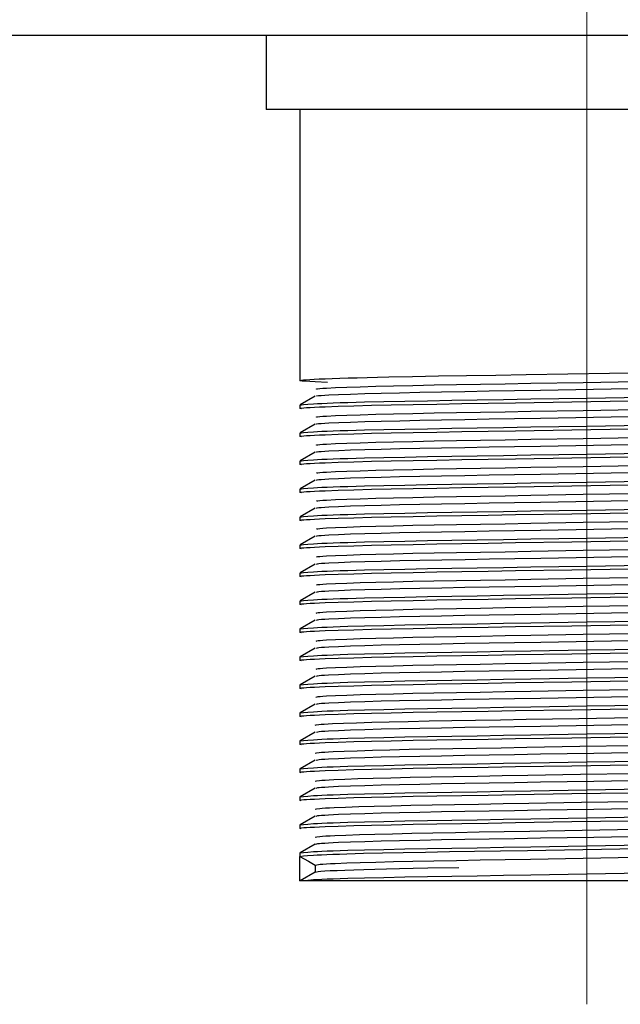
# Model space of a CAD drawing. Header units: millimetres. Extents: x 262469 to 275208, y -32539 to 9411.
# Tile 196 of 256: x 267870 to 267882, y -13874 to -13854. Entities that reach past the tile are written whole.
import ezdxf

# ---------------------------------------------------------------- set-up
doc = ezdxf.new("R2010")
doc.units = ezdxf.units.MM
doc.header["$LTSCALE"] = 100
doc.layers.add('$ IE_TELETECHNIKA', color=5, linetype='Continuous', lineweight=30)

msp = doc.modelspace()

# ---------------------------------------------------------------- linework, layer by layer
at = {"layer": '$ IE_TELETECHNIKA', "color": 7, "linetype": 'Continuous', "lineweight": 5, "ltscale": 20.32}
for p, q in [((267881.642, -13856.139), (267881.642, -13852.139)), ((267881.642, -13874.264), (267881.642, -13856.139))]:
    msp.add_line(p, q, dxfattribs=at)
at = {"layer": '$ IE_TELETECHNIKA', "color": 7, "linetype": 'Continuous'}
for p, q in [((268011.642, -13854.639), (267731.642, -13854.639)), ((267875.142, -13854.639), (267875.142, -13856.139)), ((267888.142, -13856.139), (267875.142, -13856.139)), ((267875.83, -13856.139), (267875.83, -13861.63)), ((267876.138, -13861.947), (267875.831, -13862.124)), ((267875.83, -13862.126), (267875.83, -13862.197)), ((267876.138, -13862.514), (267875.831, -13862.691)), ((267875.83, -13862.693), (267875.83, -13862.764)), ((267876.138, -13863.081), (267875.831, -13863.258)), ((267875.83, -13863.26), (267875.83, -13863.331)), ((267876.138, -13863.648), (267875.831, -13863.825)), ((267875.83, -13863.827), (267875.83, -13863.898)), ((267876.138, -13864.215), (267875.831, -13864.392)), ((267875.83, -13864.394), (267875.83, -13864.465)), ((267876.138, -13864.782), (267875.831, -13864.959)), ((267875.83, -13864.961), (267875.83, -13865.032)), ((267876.138, -13865.348), (267875.831, -13865.526)), ((267875.83, -13865.528), (267875.83, -13865.599)), ((267876.138, -13865.915), (267875.831, -13866.093)), ((267875.83, -13866.095), (267875.83, -13866.166)), ((267876.138, -13866.482), (267875.831, -13866.66)), ((267875.83, -13866.662), (267875.83, -13866.733)), ((267876.138, -13867.049), (267875.831, -13867.227)), ((267875.83, -13867.229), (267875.83, -13867.3)), ((267876.138, -13867.616), (267875.831, -13867.794)), ((267875.83, -13867.796), (267875.83, -13867.867)), ((267875.83, -13868.363), (267875.83, -13868.433)), ((267876.138, -13868.183), (267875.831, -13868.361)), ((267876.138, -13868.75), (267875.831, -13868.928)), ((267875.83, -13868.93), (267875.83, -13869)), ((267876.138, -13869.317), (267875.831, -13869.495)), ((267875.83, -13869.497), (267875.83, -13869.567)), ((267876.138, -13869.884), (267875.831, -13870.061)), ((267875.83, -13870.064), (267875.83, -13870.134)), ((267876.138, -13870.451), (267875.831, -13870.628)), ((267875.83, -13870.63), (267875.83, -13870.701)), ((267876.138, -13871.018), (267875.831, -13871.195)), ((267875.83, -13871.197), (267875.83, -13871.263)), ((267875.83, -13871.764), (267875.83, -13871.268)), ((267876.136, -13871.445), (267876.136, -13871.586)), ((267887.455, -13871.764), (267875.83, -13871.764)), ((267876.138, -13871.585), (267875.831, -13871.762))]:
    msp.add_line(p, q, dxfattribs=at)
for points in [[(267876.388, -13861.666), (267876.141, -13861.655), (267876.032, -13861.65), (267875.942, -13861.645), (267875.876, -13861.64), (267875.84, -13861.636), (267875.829, -13861.631), (267875.837, -13861.627), (267875.86, -13861.622), (267875.9, -13861.617), (267875.955, -13861.612), (267876.027, -13861.607), (267876.116, -13861.602), (267876.221, -13861.597), (267876.343, -13861.592), (267876.482, -13861.587), (267876.637, -13861.582), (267876.807, -13861.576), (267876.992, -13861.571), (267877.19, -13861.566), (267877.403, -13861.561), (267877.628, -13861.556), (267878.113, -13861.546), (267878.641, -13861.537), (267879.204, -13861.528), (267879.797, -13861.518), (267880.412, -13861.508), (267882.948, -13861.467)], [(267876.166, -13861.947), (267876.162, -13861.943), (267876.173, -13861.938), (267876.208, -13861.934), (267876.262, -13861.93), (267876.333, -13861.925), (267876.416, -13861.921), (267876.614, -13861.911), (267876.855, -13861.902), (267877.143, -13861.893), (267877.477, -13861.884), (267877.85, -13861.875), (267878.259, -13861.866), (267878.701, -13861.858), (267879.171, -13861.849), (267879.665, -13861.841), (267880.178, -13861.832), (267880.705, -13861.823), (267881.781, -13861.805), (267882.852, -13861.786)], [(267876.167, -13861.807), (267876.164, -13861.799), (267876.188, -13861.795), (267876.231, -13861.79), (267876.292, -13861.786), (267876.368, -13861.782), (267876.551, -13861.772), (267876.778, -13861.763), (267877.049, -13861.754), (267877.367, -13861.745), (267877.725, -13861.736), (267878.12, -13861.727), (267878.547, -13861.719), (267879.005, -13861.711), (267879.487, -13861.702), (267879.99, -13861.694), (267880.509, -13861.685), (267881.573, -13861.667), (267882.64, -13861.648)], [(267875.83, -13862.126), (267875.901, -13862.117), (267875.988, -13862.109), (267876.107, -13862.1), (267876.184, -13862.096), (267876.275, -13862.091), (267876.382, -13862.087), (267876.506, -13862.082), (267876.644, -13862.077), (267876.797, -13862.073), (267877.141, -13862.063), (267877.53, -13862.054), (267877.958, -13862.046), (267878.417, -13862.037), (267878.905, -13862.029), (267879.419, -13862.02), (267879.955, -13862.012), (267880.508, -13862.003), (267881.643, -13861.984), (267882.779, -13861.966)], [(267875.855, -13862.203), (267875.828, -13862.195), (267875.837, -13862.191), (267875.863, -13862.186), (267875.906, -13862.182), (267875.964, -13862.178), (267876.037, -13862.173), (267876.124, -13862.168), (267876.225, -13862.164), (267876.34, -13862.159), (267876.606, -13862.15), (267876.919, -13862.14), (267877.279, -13862.131), (267877.681, -13862.122), (267878.124, -13862.113), (267878.602, -13862.105), (267879.11, -13862.096), (267879.644, -13862.088), (267880.198, -13862.079), (267881.342, -13862.06), (267882.5, -13862.041)], [(267876.167, -13862.514), (267876.164, -13862.509), (267876.175, -13862.505), (267876.209, -13862.501), (267876.263, -13862.497), (267876.333, -13862.492), (267876.417, -13862.488), (267876.615, -13862.478), (267876.857, -13862.469), (267877.145, -13862.46), (267877.478, -13862.451), (267877.851, -13862.442), (267878.261, -13862.433), (267878.702, -13862.425), (267879.173, -13862.416), (267879.666, -13862.408), (267880.179, -13862.399), (267880.706, -13862.39), (267881.782, -13862.372), (267882.853, -13862.353)], [(267876.167, -13862.374), (267876.166, -13862.366), (267876.189, -13862.362), (267876.232, -13862.357), (267876.292, -13862.353), (267876.367, -13862.348), (267876.551, -13862.339), (267876.778, -13862.33), (267877.049, -13862.321), (267877.366, -13862.312), (267877.725, -13862.303), (267878.119, -13862.294), (267878.547, -13862.286), (267879.005, -13862.277), (267879.487, -13862.269), (267879.99, -13862.261), (267880.508, -13862.252), (267881.573, -13862.234), (267882.639, -13862.215)], [(267875.83, -13862.693), (267875.901, -13862.684), (267875.988, -13862.676), (267876.107, -13862.667), (267876.184, -13862.663), (267876.275, -13862.658), (267876.382, -13862.653), (267876.506, -13862.649), (267876.644, -13862.644), (267876.797, -13862.64), (267877.141, -13862.63), (267877.53, -13862.621), (267877.958, -13862.612), (267878.417, -13862.604), (267878.905, -13862.596), (267879.419, -13862.587), (267879.955, -13862.579), (267880.508, -13862.57), (267881.643, -13862.551), (267882.779, -13862.533)], [(267875.855, -13862.77), (267875.828, -13862.762), (267875.837, -13862.758), (267875.863, -13862.753), (267875.906, -13862.749), (267875.964, -13862.744), (267876.037, -13862.74), (267876.124, -13862.735), (267876.225, -13862.731), (267876.34, -13862.726), (267876.606, -13862.717), (267876.919, -13862.707), (267877.279, -13862.698), (267877.681, -13862.689), (267878.124, -13862.68), (267878.602, -13862.672), (267879.11, -13862.663), (267879.644, -13862.655), (267880.198, -13862.646), (267881.342, -13862.627), (267882.5, -13862.608)], [(267876.166, -13862.941), (267876.167, -13862.933), (267876.19, -13862.929), (267876.232, -13862.924), (267876.292, -13862.92), (267876.367, -13862.915), (267876.551, -13862.906), (267876.778, -13862.897), (267877.049, -13862.888), (267877.366, -13862.879), (267877.724, -13862.87), (267878.119, -13862.861), (267878.547, -13862.853), (267879.004, -13862.844), (267879.487, -13862.836), (267879.99, -13862.828), (267880.508, -13862.819), (267881.572, -13862.8), (267882.639, -13862.782)], [(267876.168, -13863.081), (267876.166, -13863.076), (267876.177, -13863.072), (267876.21, -13863.068), (267876.262, -13863.064), (267876.332, -13863.059), (267876.416, -13863.055), (267876.615, -13863.045), (267876.856, -13863.036), (267877.144, -13863.027), (267877.477, -13863.018), (267877.851, -13863.009), (267878.26, -13863), (267878.701, -13862.992), (267879.172, -13862.983), (267879.665, -13862.975), (267880.178, -13862.966), (267880.705, -13862.957), (267881.781, -13862.939), (267882.852, -13862.92)], [(267875.855, -13863.337), (267875.828, -13863.329), (267875.837, -13863.325), (267875.863, -13863.32), (267875.906, -13863.316), (267875.964, -13863.311), (267876.037, -13863.307), (267876.124, -13863.302), (267876.225, -13863.298), (267876.34, -13863.293), (267876.606, -13863.284), (267876.919, -13863.274), (267877.279, -13863.265), (267877.681, -13863.256), (267878.124, -13863.247), (267878.602, -13863.239), (267879.11, -13863.23), (267879.644, -13863.222), (267880.198, -13863.213), (267881.342, -13863.194), (267882.5, -13863.175)], [(267875.83, -13863.26), (267875.901, -13863.251), (267875.988, -13863.243), (267876.107, -13863.234), (267876.184, -13863.23), (267876.275, -13863.225), (267876.382, -13863.22), (267876.506, -13863.216), (267876.644, -13863.211), (267876.797, -13863.207), (267877.141, -13863.197), (267877.53, -13863.188), (267877.958, -13863.179), (267878.417, -13863.171), (267878.905, -13863.163), (267879.419, -13863.154), (267879.955, -13863.146), (267880.508, -13863.137), (267881.643, -13863.118), (267882.779, -13863.1)], [(267876.166, -13863.508), (267876.169, -13863.5), (267876.191, -13863.496), (267876.233, -13863.491), (267876.292, -13863.487), (267876.366, -13863.482), (267876.551, -13863.473), (267876.778, -13863.464), (267877.049, -13863.455), (267877.366, -13863.446), (267877.724, -13863.437), (267878.119, -13863.428), (267878.547, -13863.42), (267879.004, -13863.411), (267879.487, -13863.403), (267879.989, -13863.395), (267880.508, -13863.386), (267881.572, -13863.367), (267882.639, -13863.349)], [(267876.168, -13863.648), (267876.178, -13863.639), (267876.21, -13863.635), (267876.262, -13863.631), (267876.331, -13863.626), (267876.415, -13863.622), (267876.614, -13863.612), (267876.855, -13863.603), (267877.143, -13863.594), (267877.476, -13863.585), (267877.849, -13863.576), (267878.258, -13863.567), (267878.7, -13863.559), (267879.17, -13863.55), (267879.664, -13863.542), (267880.176, -13863.533), (267880.703, -13863.524), (267881.779, -13863.506), (267882.85, -13863.487)], [(267875.855, -13863.904), (267875.828, -13863.896), (267875.837, -13863.892), (267875.863, -13863.887), (267875.906, -13863.883), (267875.964, -13863.878), (267876.037, -13863.874), (267876.124, -13863.869), (267876.225, -13863.865), (267876.34, -13863.86), (267876.606, -13863.851), (267876.919, -13863.841), (267877.279, -13863.832), (267877.681, -13863.823), (267878.124, -13863.814), (267878.602, -13863.806), (267879.11, -13863.797), (267879.644, -13863.789), (267880.198, -13863.78), (267881.342, -13863.761), (267882.5, -13863.742)], [(267875.83, -13863.827), (267875.901, -13863.818), (267875.988, -13863.81), (267876.107, -13863.801), (267876.184, -13863.796), (267876.275, -13863.792), (267876.382, -13863.787), (267876.506, -13863.783), (267876.644, -13863.778), (267876.797, -13863.773), (267877.141, -13863.764), (267877.53, -13863.755), (267877.958, -13863.746), (267878.417, -13863.738), (267878.905, -13863.73), (267879.419, -13863.721), (267879.955, -13863.713), (267880.508, -13863.704), (267881.643, -13863.685), (267882.779, -13863.667)], [(267876.165, -13864.075), (267876.17, -13864.067), (267876.192, -13864.063), (267876.233, -13864.058), (267876.292, -13864.054), (267876.366, -13864.049), (267876.55, -13864.04), (267876.778, -13864.031), (267877.049, -13864.022), (267877.366, -13864.013), (267877.724, -13864.004), (267878.119, -13863.995), (267878.547, -13863.987), (267879.004, -13863.978), (267879.486, -13863.97), (267879.989, -13863.962), (267880.508, -13863.953), (267881.572, -13863.934), (267882.638, -13863.916)], [(267876.168, -13864.214), (267876.18, -13864.206), (267876.211, -13864.202), (267876.262, -13864.198), (267876.331, -13864.193), (267876.414, -13864.189), (267876.613, -13864.179), (267876.855, -13864.17), (267877.143, -13864.161), (267877.476, -13864.152), (267877.849, -13864.143), (267878.259, -13864.134), (267878.7, -13864.126), (267879.17, -13864.117), (267879.664, -13864.109), (267880.177, -13864.1), (267880.704, -13864.091), (267881.78, -13864.073), (267882.851, -13864.054)], [(267875.855, -13864.471), (267875.828, -13864.463), (267875.837, -13864.459), (267875.863, -13864.454), (267875.906, -13864.45), (267875.964, -13864.445), (267876.037, -13864.441), (267876.124, -13864.436), (267876.225, -13864.432), (267876.34, -13864.427), (267876.606, -13864.418), (267876.919, -13864.408), (267877.279, -13864.399), (267877.681, -13864.39), (267878.124, -13864.381), (267878.602, -13864.373), (267879.11, -13864.364), (267879.644, -13864.355), (267880.198, -13864.346), (267881.342, -13864.328), (267882.5, -13864.309)], [(267875.83, -13864.394), (267875.901, -13864.385), (267875.988, -13864.377), (267876.107, -13864.368), (267876.184, -13864.363), (267876.275, -13864.359), (267876.382, -13864.354), (267876.506, -13864.35), (267876.644, -13864.345), (267876.797, -13864.34), (267877.141, -13864.331), (267877.53, -13864.322), (267877.958, -13864.313), (267878.417, -13864.305), (267878.905, -13864.297), (267879.419, -13864.288), (267879.955, -13864.28), (267880.508, -13864.271), (267881.643, -13864.252), (267882.779, -13864.234)], [(267876.164, -13864.642), (267876.171, -13864.634), (267876.193, -13864.63), (267876.234, -13864.625), (267876.292, -13864.621), (267876.366, -13864.616), (267876.55, -13864.607), (267876.778, -13864.598), (267877.049, -13864.589), (267877.366, -13864.58), (267877.724, -13864.571), (267878.119, -13864.562), (267878.547, -13864.554), (267879.004, -13864.545), (267879.486, -13864.537), (267879.989, -13864.529), (267880.507, -13864.52), (267881.571, -13864.501), (267882.638, -13864.483)], [(267876.168, -13864.781), (267876.181, -13864.773), (267876.212, -13864.769), (267876.262, -13864.765), (267876.331, -13864.76), (267876.413, -13864.756), (267876.613, -13864.746), (267876.855, -13864.737), (267877.143, -13864.728), (267877.476, -13864.719), (267877.85, -13864.71), (267878.26, -13864.701), (267878.702, -13864.692), (267879.172, -13864.684), (267879.667, -13864.676), (267880.18, -13864.667), (267880.708, -13864.658), (267881.784, -13864.639), (267882.856, -13864.621)], [(267875.855, -13865.038), (267875.828, -13865.03), (267875.837, -13865.025), (267875.863, -13865.021), (267875.906, -13865.017), (267875.964, -13865.012), (267876.037, -13865.008), (267876.124, -13865.003), (267876.225, -13864.999), (267876.34, -13864.994), (267876.606, -13864.985), (267876.919, -13864.975), (267877.279, -13864.966), (267877.681, -13864.957), (267878.124, -13864.948), (267878.602, -13864.94), (267879.11, -13864.931), (267879.644, -13864.922), (267880.198, -13864.913), (267881.342, -13864.895), (267882.5, -13864.876)], [(267875.83, -13864.961), (267875.901, -13864.952), (267875.988, -13864.944), (267876.107, -13864.935), (267876.184, -13864.93), (267876.275, -13864.926), (267876.382, -13864.921), (267876.506, -13864.917), (267876.644, -13864.912), (267876.797, -13864.907), (267877.141, -13864.898), (267877.53, -13864.889), (267877.958, -13864.88), (267878.417, -13864.872), (267878.905, -13864.864), (267879.419, -13864.855), (267879.955, -13864.847), (267880.508, -13864.838), (267881.643, -13864.819), (267882.779, -13864.801)], [(267876.163, -13865.209), (267876.172, -13865.201), (267876.194, -13865.196), (267876.234, -13865.192), (267876.292, -13865.188), (267876.365, -13865.183), (267876.55, -13865.174), (267876.778, -13865.165), (267877.049, -13865.156), (267877.366, -13865.147), (267877.724, -13865.138), (267878.119, -13865.129), (267878.547, -13865.121), (267879.004, -13865.112), (267879.486, -13865.104), (267879.989, -13865.096), (267880.507, -13865.087), (267881.571, -13865.068), (267882.638, -13865.05)], [(267876.168, -13865.348), (267876.183, -13865.34), (267876.213, -13865.336), (267876.264, -13865.331), (267876.331, -13865.327), (267876.414, -13865.322), (267876.614, -13865.313), (267876.857, -13865.304), (267877.145, -13865.295), (267877.479, -13865.286), (267877.852, -13865.277), (267878.262, -13865.268), (267878.705, -13865.259), (267879.175, -13865.251), (267879.67, -13865.243), (267880.183, -13865.234), (267880.711, -13865.225), (267881.788, -13865.206), (267882.859, -13865.188)], [(267875.83, -13865.528), (267875.901, -13865.519), (267875.988, -13865.511), (267876.107, -13865.502), (267876.184, -13865.497), (267876.275, -13865.493), (267876.382, -13865.488), (267876.506, -13865.484), (267876.644, -13865.479), (267876.797, -13865.474), (267877.141, -13865.465), (267877.53, -13865.456), (267877.958, -13865.447), (267878.417, -13865.439), (267878.905, -13865.431), (267879.419, -13865.422), (267879.955, -13865.413), (267880.508, -13865.404), (267881.643, -13865.386), (267882.779, -13865.368)], [(267875.855, -13865.605), (267875.828, -13865.597), (267875.837, -13865.592), (267875.863, -13865.588), (267875.906, -13865.584), (267875.964, -13865.579), (267876.037, -13865.575), (267876.124, -13865.57), (267876.225, -13865.566), (267876.34, -13865.561), (267876.606, -13865.552), (267876.919, -13865.542), (267877.279, -13865.533), (267877.681, -13865.524), (267878.124, -13865.515), (267878.602, -13865.507), (267879.11, -13865.498), (267879.644, -13865.489), (267880.198, -13865.48), (267881.342, -13865.462), (267882.5, -13865.443)], [(267876.162, -13865.776), (267876.173, -13865.768), (267876.195, -13865.763), (267876.235, -13865.759), (267876.292, -13865.755), (267876.365, -13865.75), (267876.55, -13865.741), (267876.777, -13865.732), (267877.049, -13865.723), (267877.366, -13865.714), (267877.724, -13865.705), (267878.119, -13865.696), (267878.546, -13865.688), (267879.004, -13865.679), (267879.486, -13865.671), (267879.988, -13865.663), (267880.507, -13865.654), (267881.571, -13865.635), (267882.638, -13865.617)], [(267876.168, -13865.915), (267876.185, -13865.907), (267876.214, -13865.903), (267876.264, -13865.898), (267876.331, -13865.894), (267876.413, -13865.889), (267876.613, -13865.88), (267876.857, -13865.871), (267877.145, -13865.862), (267877.478, -13865.853), (267877.851, -13865.844), (267878.261, -13865.835), (267878.703, -13865.826), (267879.174, -13865.818), (267879.668, -13865.81), (267880.182, -13865.801), (267880.709, -13865.792), (267881.786, -13865.773), (267882.858, -13865.755)], [(267875.83, -13866.095), (267875.901, -13866.086), (267875.988, -13866.078), (267876.107, -13866.069), (267876.184, -13866.064), (267876.275, -13866.06), (267876.382, -13866.055), (267876.506, -13866.051), (267876.644, -13866.046), (267876.797, -13866.041), (267877.141, -13866.032), (267877.53, -13866.023), (267877.958, -13866.014), (267878.417, -13866.006), (267878.905, -13865.998), (267879.419, -13865.989), (267879.955, -13865.98), (267880.508, -13865.971), (267881.643, -13865.953), (267882.779, -13865.935)], [(267875.855, -13866.172), (267875.828, -13866.164), (267875.837, -13866.159), (267875.863, -13866.155), (267875.906, -13866.151), (267875.964, -13866.146), (267876.037, -13866.142), (267876.124, -13866.137), (267876.225, -13866.133), (267876.34, -13866.128), (267876.606, -13866.119), (267876.919, -13866.109), (267877.279, -13866.1), (267877.681, -13866.091), (267878.124, -13866.082), (267878.602, -13866.073), (267879.11, -13866.065), (267879.644, -13866.056), (267880.198, -13866.047), (267881.342, -13866.029), (267882.5, -13866.01)], [(267876.16, -13866.343), (267876.174, -13866.335), (267876.196, -13866.33), (267876.236, -13866.326), (267876.293, -13866.322), (267876.365, -13866.317), (267876.549, -13866.308), (267876.777, -13866.299), (267877.049, -13866.29), (267877.366, -13866.281), (267877.724, -13866.272), (267878.118, -13866.263), (267878.546, -13866.255), (267879.003, -13866.246), (267879.486, -13866.238), (267879.988, -13866.229), (267880.507, -13866.221), (267881.571, -13866.202), (267882.637, -13866.184)], [(267876.167, -13866.482), (267876.186, -13866.474), (267876.215, -13866.47), (267876.264, -13866.465), (267876.331, -13866.461), (267876.412, -13866.456), (267876.613, -13866.447), (267876.856, -13866.438), (267877.144, -13866.429), (267877.477, -13866.42), (267877.85, -13866.411), (267878.26, -13866.402), (267878.702, -13866.393), (267879.173, -13866.385), (267879.667, -13866.377), (267880.18, -13866.368), (267880.708, -13866.359), (267881.785, -13866.34), (267882.856, -13866.322)], [(267875.855, -13866.739), (267875.828, -13866.731), (267875.837, -13866.726), (267875.863, -13866.722), (267875.906, -13866.718), (267875.964, -13866.713), (267876.037, -13866.709), (267876.124, -13866.704), (267876.225, -13866.7), (267876.34, -13866.695), (267876.606, -13866.686), (267876.919, -13866.676), (267877.279, -13866.667), (267877.681, -13866.658), (267878.124, -13866.649), (267878.602, -13866.64), (267879.11, -13866.632), (267879.644, -13866.623), (267880.198, -13866.614), (267881.342, -13866.596), (267882.5, -13866.577)], [(267875.83, -13866.662), (267875.901, -13866.653), (267875.988, -13866.645), (267876.107, -13866.636), (267876.184, -13866.631), (267876.275, -13866.627), (267876.382, -13866.622), (267876.506, -13866.618), (267876.644, -13866.613), (267876.797, -13866.608), (267877.141, -13866.599), (267877.53, -13866.59), (267877.958, -13866.581), (267878.417, -13866.573), (267878.905, -13866.565), (267879.419, -13866.556), (267879.955, -13866.547), (267880.508, -13866.538), (267881.643, -13866.52), (267882.779, -13866.502)], [(267876.158, -13866.91), (267876.175, -13866.902), (267876.197, -13866.897), (267876.237, -13866.893), (267876.293, -13866.889), (267876.365, -13866.884), (267876.549, -13866.875), (267876.777, -13866.866), (267877.049, -13866.857), (267877.366, -13866.848), (267877.724, -13866.839), (267878.118, -13866.83), (267878.546, -13866.821), (267879.003, -13866.813), (267879.485, -13866.805), (267879.988, -13866.796), (267880.506, -13866.788), (267881.57, -13866.769), (267882.637, -13866.751)], [(267876.166, -13867.049), (267876.187, -13867.041), (267876.216, -13867.037), (267876.264, -13867.032), (267876.33, -13867.028), (267876.412, -13867.023), (267876.612, -13867.014), (267876.856, -13867.005), (267877.144, -13866.996), (267877.476, -13866.986), (267877.85, -13866.977), (267878.26, -13866.969), (267878.702, -13866.96), (267879.173, -13866.952), (267879.667, -13866.944), (267880.181, -13866.935), (267880.709, -13866.926), (267881.786, -13866.907), (267882.857, -13866.889)], [(267875.855, -13867.306), (267875.828, -13867.298), (267875.837, -13867.293), (267875.863, -13867.289), (267875.906, -13867.285), (267875.964, -13867.28), (267876.037, -13867.276), (267876.124, -13867.271), (267876.225, -13867.267), (267876.34, -13867.262), (267876.606, -13867.252), (267876.919, -13867.243), (267877.279, -13867.234), (267877.681, -13867.225), (267878.124, -13867.216), (267878.602, -13867.207), (267879.11, -13867.199), (267879.644, -13867.19), (267880.198, -13867.181), (267881.342, -13867.163), (267882.5, -13867.144)], [(267875.83, -13867.229), (267875.901, -13867.22), (267875.988, -13867.211), (267876.107, -13867.203), (267876.184, -13867.198), (267876.275, -13867.194), (267876.382, -13867.189), (267876.506, -13867.185), (267876.644, -13867.18), (267876.797, -13867.175), (267877.141, -13867.166), (267877.53, -13867.157), (267877.958, -13867.148), (267878.417, -13867.14), (267878.905, -13867.131), (267879.419, -13867.123), (267879.955, -13867.114), (267880.508, -13867.105), (267881.643, -13867.087), (267882.779, -13867.069)], [(267876.156, -13867.477), (267876.175, -13867.468), (267876.198, -13867.464), (267876.237, -13867.46), (267876.293, -13867.456), (267876.365, -13867.451), (267876.549, -13867.442), (267876.777, -13867.433), (267877.049, -13867.424), (267877.366, -13867.415), (267877.723, -13867.406), (267878.118, -13867.397), (267878.546, -13867.388), (267879.003, -13867.38), (267879.485, -13867.372), (267879.988, -13867.363), (267880.506, -13867.355), (267881.57, -13867.336), (267882.637, -13867.318)], [(267876.165, -13867.616), (267876.188, -13867.608), (267876.217, -13867.604), (267876.265, -13867.599), (267876.33, -13867.595), (267876.411, -13867.59), (267876.611, -13867.581), (267876.855, -13867.572), (267877.143, -13867.563), (267877.475, -13867.553), (267877.849, -13867.544), (267878.259, -13867.536), (267878.701, -13867.527), (267879.171, -13867.519), (267879.666, -13867.511), (267880.179, -13867.502), (267880.707, -13867.493), (267881.784, -13867.474), (267882.856, -13867.456)], [(267875.855, -13867.873), (267875.828, -13867.865), (267875.837, -13867.86), (267875.863, -13867.856), (267875.906, -13867.852), (267875.964, -13867.847), (267876.037, -13867.843), (267876.124, -13867.838), (267876.225, -13867.834), (267876.34, -13867.829), (267876.606, -13867.819), (267876.919, -13867.81), (267877.279, -13867.801), (267877.681, -13867.792), (267878.124, -13867.783), (267878.602, -13867.774), (267879.11, -13867.766), (267879.644, -13867.757), (267880.198, -13867.748), (267881.342, -13867.73), (267882.5, -13867.711)], [(267875.83, -13867.796), (267875.901, -13867.787), (267875.988, -13867.778), (267876.107, -13867.77), (267876.184, -13867.765), (267876.275, -13867.761), (267876.382, -13867.756), (267876.506, -13867.752), (267876.644, -13867.747), (267876.797, -13867.742), (267877.141, -13867.733), (267877.53, -13867.724), (267877.958, -13867.715), (267878.417, -13867.707), (267878.905, -13867.698), (267879.419, -13867.69), (267879.955, -13867.681), (267880.508, -13867.672), (267881.643, -13867.654), (267882.779, -13867.636)], [(267876.154, -13868.044), (267876.176, -13868.035), (267876.199, -13868.031), (267876.238, -13868.027), (267876.294, -13868.023), (267876.365, -13868.018), (267876.548, -13868.009), (267876.777, -13868), (267877.05, -13867.991), (267877.366, -13867.982), (267877.723, -13867.973), (267878.118, -13867.964), (267878.546, -13867.955), (267879.003, -13867.947), (267879.485, -13867.939), (267879.988, -13867.93), (267880.506, -13867.921), (267881.57, -13867.903), (267882.636, -13867.885)], [(267876.164, -13868.183), (267876.189, -13868.175), (267876.218, -13868.171), (267876.266, -13868.166), (267876.331, -13868.162), (267876.412, -13868.157), (267876.612, -13868.148), (267876.856, -13868.139), (267877.144, -13868.13), (267877.477, -13868.12), (267877.85, -13868.111), (267878.26, -13868.103), (267878.702, -13868.094), (267879.173, -13868.086), (267879.667, -13868.078), (267880.181, -13868.069), (267880.708, -13868.06), (267881.785, -13868.041), (267882.857, -13868.023)], [(267875.855, -13868.44), (267875.828, -13868.432), (267875.837, -13868.427), (267875.863, -13868.423), (267875.906, -13868.419), (267875.964, -13868.414), (267876.037, -13868.41), (267876.124, -13868.405), (267876.225, -13868.4), (267876.34, -13868.396), (267876.606, -13868.386), (267876.919, -13868.377), (267877.279, -13868.368), (267877.681, -13868.359), (267878.124, -13868.35), (267878.602, -13868.341), (267879.11, -13868.333), (267879.644, -13868.324), (267880.198, -13868.315), (267881.342, -13868.297), (267882.5, -13868.278)], [(267875.83, -13868.363), (267875.901, -13868.354), (267875.988, -13868.345), (267876.107, -13868.337), (267876.184, -13868.332), (267876.275, -13868.328), (267876.382, -13868.323), (267876.506, -13868.319), (267876.644, -13868.314), (267876.797, -13868.309), (267877.141, -13868.3), (267877.53, -13868.291), (267877.958, -13868.282), (267878.417, -13868.274), (267878.905, -13868.265), (267879.419, -13868.257), (267879.955, -13868.248), (267880.508, -13868.239), (267881.643, -13868.221), (267882.779, -13868.203)], [(267876.139, -13868.613), (267876.161, -13868.605), (267876.213, -13868.596), (267876.261, -13868.592), (267876.324, -13868.588), (267876.402, -13868.583), (267876.493, -13868.579), (267876.711, -13868.569), (267876.975, -13868.56), (267877.284, -13868.551), (267877.635, -13868.542), (267878.025, -13868.533), (267878.45, -13868.524), (267878.906, -13868.516), (267879.388, -13868.508), (267879.892, -13868.499), (267880.413, -13868.49), (267881.485, -13868.472), (267882.563, -13868.453)], [(267875.83, -13868.93), (267875.901, -13868.921), (267875.988, -13868.912), (267876.107, -13868.904), (267876.184, -13868.899), (267876.275, -13868.895), (267876.382, -13868.89), (267876.506, -13868.885), (267876.644, -13868.881), (267876.797, -13868.876), (267877.141, -13868.867), (267877.53, -13868.858), (267877.958, -13868.849), (267878.417, -13868.841), (267878.905, -13868.832), (267879.419, -13868.824), (267879.955, -13868.815), (267880.508, -13868.806), (267881.643, -13868.788), (267882.779, -13868.77)], [(267876.162, -13868.75), (267876.19, -13868.742), (267876.219, -13868.738), (267876.266, -13868.733), (267876.331, -13868.729), (267876.411, -13868.724), (267876.611, -13868.715), (267876.855, -13868.706), (267877.143, -13868.697), (267877.476, -13868.687), (267877.849, -13868.678), (267878.259, -13868.67), (267878.701, -13868.661), (267879.171, -13868.653), (267879.666, -13868.645), (267880.179, -13868.636), (267880.707, -13868.627), (267881.783, -13868.608), (267882.855, -13868.59)], [(267875.855, -13869.007), (267875.828, -13868.999), (267875.837, -13868.994), (267875.863, -13868.99), (267875.906, -13868.986), (267875.964, -13868.981), (267876.037, -13868.977), (267876.124, -13868.972), (267876.225, -13868.967), (267876.34, -13868.963), (267876.606, -13868.953), (267876.919, -13868.944), (267877.279, -13868.935), (267877.681, -13868.926), (267878.124, -13868.917), (267878.602, -13868.908), (267879.11, -13868.9), (267879.644, -13868.891), (267880.198, -13868.882), (267881.342, -13868.864), (267882.5, -13868.845)], [(267876.138, -13869.18), (267876.163, -13869.171), (267876.219, -13869.163), (267876.268, -13869.159), (267876.332, -13869.154), (267876.411, -13869.15), (267876.504, -13869.145), (267876.724, -13869.136), (267876.99, -13869.127), (267877.3, -13869.117), (267877.652, -13869.108), (267878.043, -13869.099), (267878.469, -13869.091), (267878.925, -13869.083), (267879.407, -13869.074), (267879.911, -13869.066), (267880.431, -13869.057), (267881.502, -13869.038), (267882.578, -13869.02)], [(267876.16, -13869.317), (267876.191, -13869.309), (267876.22, -13869.305), (267876.267, -13869.3), (267876.331, -13869.296), (267876.411, -13869.291), (267876.611, -13869.282), (267876.855, -13869.273), (267877.143, -13869.264), (267877.476, -13869.254), (267877.849, -13869.245), (267878.259, -13869.237), (267878.701, -13869.228), (267879.172, -13869.22), (267879.666, -13869.211), (267880.18, -13869.203), (267880.707, -13869.194), (267881.784, -13869.175), (267882.856, -13869.157)], [(267875.83, -13869.497), (267875.901, -13869.488), (267875.988, -13869.479), (267876.107, -13869.471), (267876.184, -13869.466), (267876.275, -13869.462), (267876.382, -13869.457), (267876.506, -13869.452), (267876.644, -13869.448), (267876.797, -13869.443), (267877.141, -13869.434), (267877.53, -13869.425), (267877.958, -13869.416), (267878.417, -13869.408), (267878.905, -13869.399), (267879.419, -13869.391), (267879.955, -13869.382), (267880.508, -13869.373), (267881.643, -13869.355), (267882.779, -13869.336)], [(267875.855, -13869.574), (267875.828, -13869.565), (267875.837, -13869.561), (267875.863, -13869.557), (267875.906, -13869.553), (267875.964, -13869.548), (267876.037, -13869.544), (267876.124, -13869.539), (267876.225, -13869.534), (267876.34, -13869.53), (267876.606, -13869.52), (267876.919, -13869.511), (267877.279, -13869.502), (267877.681, -13869.492), (267878.124, -13869.484), (267878.602, -13869.475), (267879.11, -13869.467), (267879.644, -13869.458), (267880.198, -13869.449), (267881.342, -13869.431), (267882.5, -13869.412)], [(267876.137, -13869.746), (267876.166, -13869.738), (267876.224, -13869.729), (267876.274, -13869.725), (267876.34, -13869.721), (267876.421, -13869.716), (267876.514, -13869.712), (267876.737, -13869.702), (267877.005, -13869.693), (267877.316, -13869.684), (267877.67, -13869.675), (267878.062, -13869.666), (267878.488, -13869.657), (267878.944, -13869.649), (267879.426, -13869.641), (267879.93, -13869.632), (267880.45, -13869.623), (267881.518, -13869.605), (267882.592, -13869.587)], [(267876.158, -13869.884), (267876.191, -13869.876), (267876.221, -13869.872), (267876.267, -13869.867), (267876.331, -13869.863), (267876.41, -13869.858), (267876.61, -13869.849), (267876.854, -13869.84), (267877.142, -13869.831), (267877.474, -13869.821), (267877.848, -13869.812), (267878.257, -13869.804), (267878.7, -13869.795), (267879.17, -13869.787), (267879.664, -13869.778), (267880.178, -13869.77), (267880.706, -13869.761), (267881.783, -13869.742), (267882.855, -13869.724)], [(267875.83, -13870.064), (267875.901, -13870.055), (267875.988, -13870.046), (267876.107, -13870.038), (267876.184, -13870.033), (267876.275, -13870.029), (267876.382, -13870.024), (267876.506, -13870.019), (267876.644, -13870.015), (267876.797, -13870.01), (267877.141, -13870.001), (267877.53, -13869.992), (267877.958, -13869.983), (267878.417, -13869.975), (267878.905, -13869.966), (267879.419, -13869.958), (267879.955, -13869.949), (267880.508, -13869.94), (267881.643, -13869.922), (267882.779, -13869.903)], [(267875.855, -13870.141), (267875.828, -13870.132), (267875.837, -13870.128), (267875.863, -13870.124), (267875.906, -13870.119), (267875.964, -13870.115), (267876.037, -13870.111), (267876.124, -13870.106), (267876.225, -13870.101), (267876.34, -13870.097), (267876.606, -13870.087), (267876.919, -13870.078), (267877.279, -13870.069), (267877.681, -13870.059), (267878.124, -13870.051), (267878.602, -13870.042), (267879.11, -13870.034), (267879.644, -13870.025), (267880.198, -13870.016), (267881.342, -13869.997), (267882.5, -13869.979)], [(267876.137, -13870.313), (267876.168, -13870.304), (267876.23, -13870.296), (267876.282, -13870.291), (267876.349, -13870.287), (267876.43, -13870.283), (267876.525, -13870.278), (267876.75, -13870.269), (267877.02, -13870.26), (267877.333, -13870.25), (267877.688, -13870.241), (267878.08, -13870.232), (267878.507, -13870.224), (267878.964, -13870.216), (267879.446, -13870.207), (267879.949, -13870.199), (267880.468, -13870.19), (267881.535, -13870.172), (267882.606, -13870.153)], [(267876.156, -13870.451), (267876.192, -13870.443), (267876.222, -13870.439), (267876.268, -13870.434), (267876.332, -13870.43), (267876.411, -13870.425), (267876.61, -13870.416), (267876.855, -13870.407), (267877.144, -13870.397), (267877.476, -13870.388), (267877.849, -13870.379), (267878.259, -13870.371), (267878.701, -13870.362), (267879.171, -13870.354), (267879.666, -13870.345), (267880.179, -13870.337), (267880.707, -13870.328), (267881.784, -13870.309), (267882.855, -13870.291)], [(267875.855, -13870.708), (267875.828, -13870.699), (267875.837, -13870.695), (267875.863, -13870.691), (267875.906, -13870.686), (267875.964, -13870.682), (267876.037, -13870.678), (267876.124, -13870.673), (267876.225, -13870.668), (267876.34, -13870.664), (267876.606, -13870.654), (267876.919, -13870.645), (267877.279, -13870.635), (267877.681, -13870.626), (267878.124, -13870.618), (267878.602, -13870.609), (267879.11, -13870.601), (267879.644, -13870.592), (267880.198, -13870.583), (267881.342, -13870.564), (267882.5, -13870.546)], [(267875.83, -13870.63), (267875.901, -13870.622), (267875.988, -13870.613), (267876.107, -13870.604), (267876.184, -13870.6), (267876.275, -13870.596), (267876.382, -13870.591), (267876.506, -13870.586), (267876.644, -13870.582), (267876.797, -13870.577), (267877.141, -13870.568), (267877.53, -13870.559), (267877.958, -13870.55), (267878.417, -13870.542), (267878.905, -13870.533), (267879.419, -13870.525), (267879.955, -13870.516), (267880.508, -13870.507), (267881.643, -13870.489), (267882.779, -13870.47)], [(267876.137, -13870.879), (267876.171, -13870.871), (267876.236, -13870.862), (267876.289, -13870.858), (267876.357, -13870.854), (267876.44, -13870.849), (267876.536, -13870.844), (267876.763, -13870.835), (267877.035, -13870.826), (267877.349, -13870.817), (267877.705, -13870.808), (267878.099, -13870.799), (267878.526, -13870.791), (267878.983, -13870.782), (267879.465, -13870.774), (267879.968, -13870.765), (267880.487, -13870.757), (267881.552, -13870.738), (267882.621, -13870.72)], [(267876.154, -13871.018), (267876.192, -13871.01), (267876.223, -13871.006), (267876.269, -13871.001), (267876.332, -13870.997), (267876.411, -13870.992), (267876.504, -13870.988), (267876.61, -13870.983), (267876.854, -13870.974), (267877.143, -13870.964), (267877.475, -13870.955), (267877.848, -13870.946), (267878.258, -13870.938), (267878.7, -13870.929), (267879.17, -13870.921), (267879.665, -13870.912), (267880.178, -13870.904), (267880.706, -13870.895), (267881.783, -13870.876), (267882.854, -13870.858)], [(267875.83, -13871.197), (267875.901, -13871.189), (267875.988, -13871.18), (267876.107, -13871.171), (267876.184, -13871.167), (267876.275, -13871.162), (267876.382, -13871.158), (267876.506, -13871.153), (267876.644, -13871.149), (267876.797, -13871.144), (267877.141, -13871.135), (267877.53, -13871.126), (267877.958, -13871.117), (267878.417, -13871.109), (267878.905, -13871.1), (267879.419, -13871.092), (267879.955, -13871.083), (267880.508, -13871.074), (267881.643, -13871.056), (267882.779, -13871.037)], [(267875.83, -13871.268), (267875.9, -13871.26), (267875.986, -13871.251), (267876.104, -13871.243), (267876.179, -13871.238), (267876.269, -13871.234), (267876.374, -13871.229), (267876.495, -13871.225), (267876.631, -13871.22), (267876.781, -13871.215), (267877.119, -13871.206), (267877.503, -13871.197), (267877.924, -13871.188), (267878.377, -13871.18), (267878.859, -13871.172), (267879.366, -13871.164), (267879.895, -13871.155), (267880.441, -13871.146), (267881.565, -13871.128), (267882.694, -13871.11)], [(267875.83, -13871.268), (267876.001, -13871.368), (267876.136, -13871.445)], [(267876.136, -13871.445), (267876.174, -13871.437), (267876.242, -13871.429), (267876.296, -13871.424), (267876.366, -13871.42), (267876.45, -13871.415), (267876.547, -13871.411), (267876.777, -13871.402), (267877.05, -13871.393), (267877.366, -13871.383), (267877.723, -13871.374), (267878.118, -13871.366), (267878.545, -13871.357), (267879.002, -13871.349), (267879.484, -13871.341), (267879.987, -13871.332), (267880.505, -13871.323), (267881.569, -13871.305), (267882.635, -13871.287)], [(267876.136, -13871.587), (267876.196, -13871.576), (267876.25, -13871.57), (267876.333, -13871.564), (267876.445, -13871.557), (267876.582, -13871.551), (267876.741, -13871.545), (267876.922, -13871.538), (267877.124, -13871.532), (267877.345, -13871.526), (267877.586, -13871.519), (267877.847, -13871.513), (267878.127, -13871.507), (267878.424, -13871.501), (267879.051, -13871.49)], [(267875.83, -13871.764), (267875.901, -13871.756), (267875.988, -13871.747), (267876.107, -13871.738), (267876.184, -13871.734), (267876.275, -13871.729), (267876.382, -13871.725), (267876.506, -13871.72), (267876.644, -13871.716), (267876.797, -13871.711), (267877.141, -13871.702), (267877.53, -13871.693), (267877.958, -13871.684), (267878.417, -13871.676), (267878.905, -13871.667), (267879.419, -13871.659), (267879.955, -13871.65), (267880.508, -13871.641), (267881.643, -13871.623), (267882.779, -13871.604)]]:
    msp.add_lwpolyline(points, dxfattribs=at)

doc.saveas('drawing.dxf')
